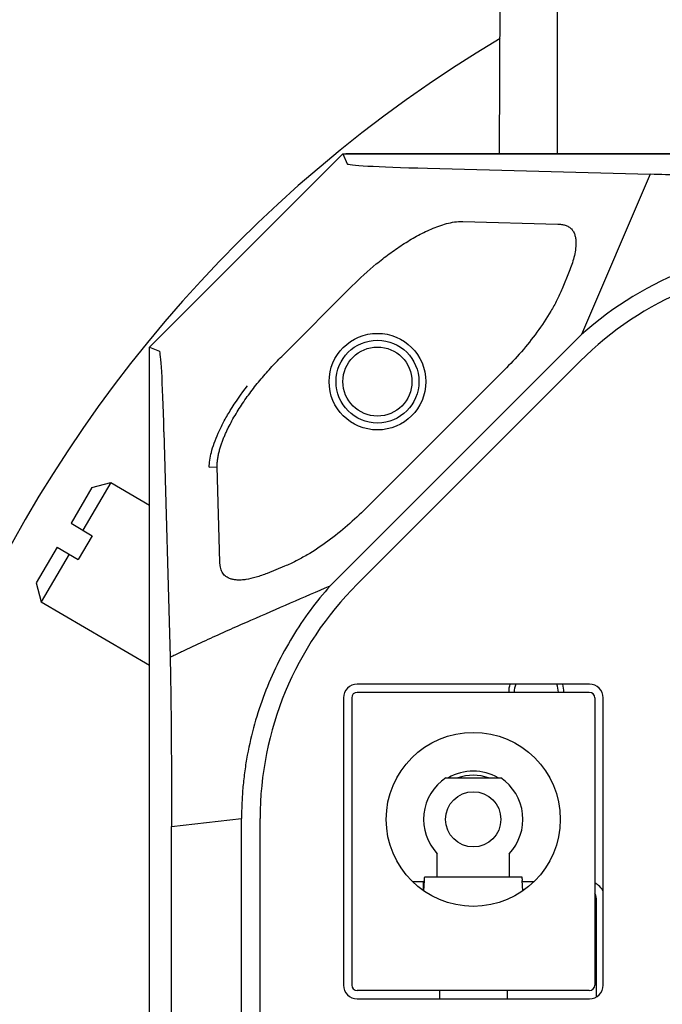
# Model space of a CAD drawing. Header units: millimetres. Extents: x 26 to 553, y 35 to 400.
# Tile 6 of 43: x 108 to 117, y 98 to 112. Entities that reach past the tile are written whole.
import ezdxf
from ezdxf.enums import TextEntityAlignment as Align

# ---------------------------------------------------------------- set-up
doc = ezdxf.new("R2010")
doc.units = ezdxf.units.MM
doc.header["$LTSCALE"] = 32.67
doc.layers.get('0').update_dxf_attribs({"linetype": 'CONTINUOUS'})
doc.layers.add('20_ALL_FEATURES', color=7, linetype='CONTINUOUS')
doc.layers.add('51__DRAFT_DIMS', color=7, linetype='CONTINUOUS')
doc.styles.get("Standard").update_dxf_attribs({"font": 'simfang.ttf'})
doc.dimstyles.new('DIMSTYLE_1', dxfattribs={"dimtxt": 3, "dimasz": 3, "dimexe": 2.5, "dimexo": 0.5, "dimgap": 0.75, "dimtad": 1, "dimlfac": 2.5, "dimdsep": 46, "dimtxsty": 'STANDARD', "dimblk": '_FILLED', "dimblk1": '_FILLED', "dimblk2": '_FILLED', "dimcen": 0.09, "dimclrt": 3, "dimazin": 2, "dimtp": 0.5, "dimtm": 0.5, "dimtfac": 1, "dimtofl": 0, "dimtmove": 0, "dimatfit": 3, "dimldrblk": '_FILLED', "dimfxl": 1, "dimtolj": 1, "dimarcsym": 0})

# ---------------------------------------------------------------- blocks, each defined once
blk = doc.blocks.new('_FILLED')
at = {"color": 0, "linetype": 'ByBlock'}
blk.add_solid([(0, 0), (-1, 0.1667), (-1, -0.1667)], dxfattribs=at)
blk = doc.blocks.new('*D3')
at = {"layer": '51__DRAFT_DIMS', "color": 4}
for p, q in [((124.213, 173.029), (27.34, 173.029)), ((29.84, 173.029), (29.84, 118.029)), ((29.84, 63.029), (29.84, 118.029)), ((54.213, 63.029), (27.34, 63.029))]:
    blk.add_line(p, q, dxfattribs=at)
at = {"layer": '51__DRAFT_DIMS', "color": 4, "xscale": 3, "yscale": 3, "zscale": 3}
for p, rotation in [((29.84, 173.029), 90), ((29.84, 63.029), 270)]:
    blk.add_blockref('_FILLED', p, dxfattribs=dict(at, rotation=rotation))
at = {"layer": '51__DRAFT_DIMS', "color": 3}
blk.add_text('275', height=3, rotation=90, dxfattribs=at).set_placement((29.09, 118.029), align=Align.CENTER)

msp = doc.modelspace()

# ---------------------------------------------------------------- linework, layer by layer
at = {"layer": '20_ALL_FEATURES', "color": 7}
for p, q in [((115.6127, 134.6293), (115.6127, 110.2293)), ((114.7811, 110.2293), (114.8315, 121.2747)), ((112.5127, 110.2286), (109.7127, 107.4286)), ((112.5127, 110.2286), (112.5719, 110.0857)), ((112.5127, 110.2286), (136.9127, 110.2286)), ((112.5539, 110.2286), (112.5546, 110.2293)), ((136.8708, 110.2293), (112.5546, 110.2293)), ((113.7375, 110.0205), (116.9639, 109.9321)), ((116.9639, 109.9321), (115.9691, 107.6126)), ((114.2475, 109.2499), (115.6253, 109.2107)), ((115.7898, 108.5253), (115.6865, 108.2728)), ((111.6262, 107.295), (112.6462, 108.3151)), ((112.3287, 103.9722), (115.9691, 107.6126)), ((109.7127, 83.0286), (109.7127, 107.4286)), ((109.7127, 107.4286), (109.8556, 107.3694)), ((112.7179, 103.9938), (115.9475, 107.2234)), ((114.8486, 107.0955), (112.8458, 105.0927)), ((109.9208, 106.2038), (110.0102, 102.9373)), ((110.5763, 105.6905), (110.6913, 105.6937)), ((110.7305, 104.3159), (110.6913, 105.6937)), ((109.1512, 105.4665), (108.748, 104.7755)), ((108.8777, 105.3945), (109.1512, 105.4665)), ((109.1512, 105.4665), (109.7127, 105.1389)), ((108.8777, 105.3945), (108.5753, 104.8763)), ((108.5753, 104.8763), (108.8823, 104.6971)), ((108.8823, 104.6971), (108.6807, 104.3517)), ((108.3737, 104.5308), (108.0713, 104.0125)), ((108.5465, 104.43), (108.1433, 103.739)), ((108.3737, 104.5308), (108.6807, 104.3517)), ((111.6685, 104.2548), (111.4159, 104.1515)), ((108.0713, 104.0125), (108.1433, 103.739)), ((108.1433, 103.739), (109.7127, 102.8233)), ((116.0795, 102.4278), (112.7195, 102.4278)), ((116.0807, 102.5478), (112.7207, 102.5478)), ((112.5207, 102.3478), (112.5207, 98.1878)), ((112.6395, 102.3478), (112.6395, 98.1878)), ((116.1595, 102.3478), (116.1595, 98.1878)), ((116.2807, 98.1878), (116.2807, 102.3478)), ((114.0015, 101.1878), (114.7975, 101.1878)), ((110.0305, 100.4829), (111.0444, 100.6013)), ((111.0444, 89.8559), (111.0444, 100.6013)), ((111.3127, 89.8559), (111.3127, 100.6013)), ((110.0305, 89.9759), (110.0305, 100.4829)), ((113.8795, 99.7569), (113.8795, 100.0898)), ((114.9195, 100.0898), (114.9195, 99.7569)), ((113.6993, 99.7569), (115.0997, 99.7569)), ((113.5177, 99.6878), (113.6902, 99.6878)), ((113.6795, 99.5678), (113.6601, 99.5678)), ((113.6912, 99.6998), (113.679, 99.5543)), ((113.6795, 99.5678), (113.6795, 99.6878)), ((115.12, 99.5543), (115.1078, 99.6998)), ((115.1088, 99.6878), (115.2813, 99.6878)), ((115.1389, 99.5678), (115.1189, 99.5678)), ((116.1795, 99.4478), (116.1795, 98.014)), ((116.0795, 98.1078), (112.7195, 98.1078)), ((113.9095, 98.1078), (113.9095, 97.9878)), ((114.8895, 98.1078), (114.8895, 97.9878)), ((112.7207, 97.9878), (116.0807, 97.9878))]:
    msp.add_line(p, q, dxfattribs=at)
for centre, radius in [((113.0127, 106.9286), 0.7), ((113.0127, 106.9293), 0.6), ((113.0127, 106.9293), 0.5), ((114.3995, 100.5878), 1.26), ((114.3995, 100.5878), 0.4)]:
    msp.add_circle(centre, radius, dxfattribs=at)
for centre, radius, start, end in [((124.7127, 95.2293), 19.4, 120.76675, 58.70981), ((119.3399, 103.8309), 5.0659, 90.00001, 131.71243), ((119.3399, 103.8309), 4.7977, 90, 135), ((116.1104, 100.6013), 4.7977, 135, 180), ((112.7207, 102.3478), 0.2, 90, 180), ((112.7195, 102.3478), 0.08, 90, 179.99999), ((115.3127, 102.4293), 0.4, 162.75784, 180.20646), ((115.3127, 102.4292), 0.32, 158.25065, 179.99934), ((115.3144, 102.4293), 0.3217, 180.01318, 180.26983), ((115.3126, 102.4292), 0.32, 0.001, 21.74905), ((115.3088, 102.4294), 0.3238, 359.71993, 359.97492), ((115.3127, 102.4293), 0.4, 359.79354, 17.24216), ((116.0795, 102.3478), 0.08, 0, 90), ((116.0807, 102.3478), 0.2, 0, 90), ((114.3995, 100.5878), 0.7, 59.01974, 120.98022), ((114.3995, 100.5878), 0.72, 123.55731, 223.76174), ((114.3995, 100.5878), 0.64, 69.67007, 110.32966), ((114.3995, 100.5878), 0.72, 316.23826, 56.44269), ((116.0595, 99.4478), 0.24, 22.82018, 65.36458), ((116.0595, 99.4478), 0.12, 0, 33.55731), ((112.7207, 98.1878), 0.2, 180, 270), ((112.7195, 98.1878), 0.08, 180, 270), ((116.0795, 98.1878), 0.08, 270, 360), ((116.0807, 98.1878), 0.2, 270, 360)]:
    msp.add_arc(centre, radius, start, end, dxfattribs=at)
for centre, major_axis, start_param, end_param in [((132.3717, 110.0884), (19.8, 0.0019), -3.1375044, -2.7967273), ((109.8529, 87.5696), (0.0019, 19.8), -0.3448654, -0.0040883)]:
    msp.add_ellipse(centre, major_axis=major_axis, ratio=0.0098728, start_param=start_param, end_param=end_param, dxfattribs=at)
for points, knots in [([(119.46, 109.9108), (119.2065, 109.9108), (118.7186, 109.9117), (118.033, 109.9157), (117.4544, 109.922), (117.1102, 109.9281), (116.9639, 109.9321)], [0, 0, 0, 0, 0.3046008, 0.5863438, 0.8240881, 1, 1, 1, 1]), ([(112.6462, 108.3151), (112.7577, 108.4265), (112.9327, 108.5861), (113.1809, 108.7805), (113.375, 108.9157), (113.5776, 109.038), (113.7894, 109.1434), (113.9751, 109.2114), (114.1292, 109.2447), (114.2082, 109.251), (114.2475, 109.2499)], [0, 0, 0, 0, 0.2500085, 0.375046, 0.5000794, 0.6251044, 0.7501096, 0.8750539, 0.9375487, 1, 1, 1, 1]), ([(115.6253, 109.2107), (115.6432, 109.2102), (115.6789, 109.2073), (115.7315, 109.1961), (115.7813, 109.1752), (115.8242, 109.142), (115.8554, 109.0976), (115.8744, 109.0471), (115.8845, 108.9943), (115.8888, 108.9228), (115.8814, 108.8334), (115.8596, 108.7282), (115.8286, 108.6254), (115.8033, 108.5584), (115.7898, 108.5253)], [0, 0, 0, 0, 0.062532, 0.1250356, 0.1874759, 0.2498376, 0.3122111, 0.3746633, 0.4371741, 0.4997084, 0.6247174, 0.7497915, 0.87489, 1, 1, 1, 1]), ([(115.6865, 108.2728), (115.6636, 108.2167), (115.6125, 108.1067), (115.4953, 107.8946), (115.3267, 107.6424), (115.0995, 107.3586), (114.9342, 107.1811), (114.8486, 107.0955)], [0, 0, 0, 0, 0.1250018, 0.250016, 0.4999844, 0.7499867, 1, 1, 1, 1]), ([(110.6913, 105.6937), (110.6915, 105.694), (110.6913, 105.6947), (110.6913, 105.6956), (110.6913, 105.6965), (110.6912, 105.6977), (110.6912, 105.6993), (110.6912, 105.7017), (110.6911, 105.7048), (110.6911, 105.7097), (110.6911, 105.7159), (110.6913, 105.7233), (110.6915, 105.7307), (110.6919, 105.7405), (110.6926, 105.7528), (110.6938, 105.7675), (110.6958, 105.7871), (110.699, 105.8116), (110.7037, 105.8407), (110.7094, 105.8697), (110.7159, 105.8986), (110.7256, 105.9368), (110.7394, 105.9841), (110.7582, 106.0401), (110.779, 106.0955), (110.8015, 106.1501), (110.8256, 106.2041), (110.8597, 106.2752), (110.9054, 106.3625), (110.9644, 106.465), (111.0272, 106.5652), (111.0932, 106.6633), (111.1851, 106.7914), (111.3066, 106.9466), (111.4616, 107.1252), (111.5704, 107.2393), (111.6262, 107.295)], [0, 0, 0, 0, 0.000491, 0.0009746, 0.0014639, 0.0019524, 0.0029287, 0.0039053, 0.0058585, 0.0078117, 0.0117181, 0.0156245, 0.0195309, 0.0234373, 0.03125, 0.0390627, 0.0468754, 0.0625003, 0.0781254, 0.0937506, 0.109376, 0.1250014, 0.1562507, 0.1875006, 0.2187511, 0.250002, 0.2812531, 0.3125044, 0.3750039, 0.4375048, 0.5000066, 0.5625088, 0.6250113, 0.7500059, 0.8750025, 1, 1, 1, 1]), ([(110.5763, 105.6904), (110.5768, 105.7235), (110.5831, 105.7956), (110.6067, 105.9113), (110.6474, 106.0426), (110.7065, 106.1883), (110.7847, 106.3464), (110.9191, 106.5793), (111.04, 106.7514), (111.1286, 106.8661)], [0, 0, 0, 0, 0.0751874, 0.1643285, 0.2685305, 0.3879481, 0.5220778, 0.6698984, 1, 1, 1, 1]), ([(112.8458, 105.0927), (112.7602, 105.007), (112.5827, 104.8418), (112.2988, 104.6145), (112.0467, 104.4459), (111.8345, 104.3288), (111.7245, 104.2777), (111.6685, 104.2548)], [0, 0, 0, 0, 0.250018, 0.5000219, 0.7499887, 0.8750009, 1, 1, 1, 1]), ([(111.4159, 104.1515), (111.363, 104.1298), (111.2616, 104.0934), (111.1349, 104.064), (111.0432, 104.0544), (110.9839, 104.0538), (110.9317, 104.0591), (110.8756, 104.072), (110.8284, 104.0943), (110.7932, 104.1256), (110.764, 104.163), (110.7443, 104.2114), (110.7335, 104.2673), (110.731, 104.2991), (110.7305, 104.3159)], [0, 0, 0, 0, 0.2003479, 0.3762705, 0.4533404, 0.5224541, 0.5834165, 0.6366023, 0.7236389, 0.7620671, 0.8007575, 0.8886311, 0.9411555, 1, 1, 1, 1]), ([(110.0102, 102.9373), (110.0596, 102.9614), (110.1581, 103.009), (110.3541, 103.1016), (110.5975, 103.2136), (110.8885, 103.3442), (111.2735, 103.5142), (111.7534, 103.7233), (112.1371, 103.8894), (112.3287, 103.9722)], [0, 0, 0, 0, 0.0649179, 0.1291886, 0.256125, 0.3815269, 0.5059886, 0.7534537, 1, 1, 1, 1]), ([(112.3287, 103.9722), (112.1245, 103.743), (111.8485, 103.3701), (111.5536, 102.8307), (111.3698, 102.4073), (111.2253, 101.9691), (111.1386, 101.5944), (111.0898, 101.2909), (111.0637, 101.0618), (111.0506, 100.8701), (111.0458, 100.7358), (111.0446, 100.659), (111.0443, 100.6205), (111.0444, 100.6013)], [0, 0, 0, 0, 0.2498038, 0.3748328, 0.4998574, 0.6248783, 0.7498968, 0.8124217, 0.8749462, 0.9374711, 0.9687353, 0.9843676, 1, 1, 1, 1]), ([(110.0102, 102.9373), (110.014, 102.7896), (110.0198, 102.4467), (110.0258, 101.8748), (110.0296, 101.2044), (110.0305, 100.7292), (110.0305, 100.4829)], [0, 0, 0, 0, 0.180605, 0.4192187, 0.6989519, 1, 1, 1, 1]), ([(113.6912, 99.6998), (113.6918, 99.708), (113.6927, 99.7195), (113.6942, 99.7337), (113.6952, 99.7418), (113.6961, 99.7481), (113.6972, 99.7528), (113.6979, 99.7554), (113.6989, 99.7569), (113.6993, 99.7569)], [0, 0, 0, 0, 0.4252873, 0.5952573, 0.7357062, 0.8461398, 0.926318, 0.9765426, 1, 1, 1, 1]), ([(115.0997, 99.7569), (115.1001, 99.7569), (115.1011, 99.7554), (115.1019, 99.7528), (115.1029, 99.7481), (115.1038, 99.7418), (115.1048, 99.7337), (115.1063, 99.7195), (115.1072, 99.708), (115.1078, 99.6998)], [0, 0, 0, 0, 0.0234574, 0.073682, 0.1538602, 0.2642938, 0.4047427, 0.5747127, 1, 1, 1, 1])]:
    msp.add_open_spline(points, degree=3, knots=knots, dxfattribs=at)

# ---------------------------------------------------------------- dimensions: what is measured, and where the dimension line sits
at = {"layer": '51__DRAFT_DIMS', "color": 4}
dim = msp.add_linear_dim(base=(29.8405, 173.0293), p1=(54.7127, 63.0293), p2=(124.7127, 173.0293), angle=90, dimstyle='DIMSTYLE_1', dxfattribs=at)
dim.commit()
dim.dimension.update_dxf_attribs({"geometry": '*D3', "text_midpoint": (29.8405, 117.9707), "dimtype": 160})

doc.saveas('drawing.dxf')
